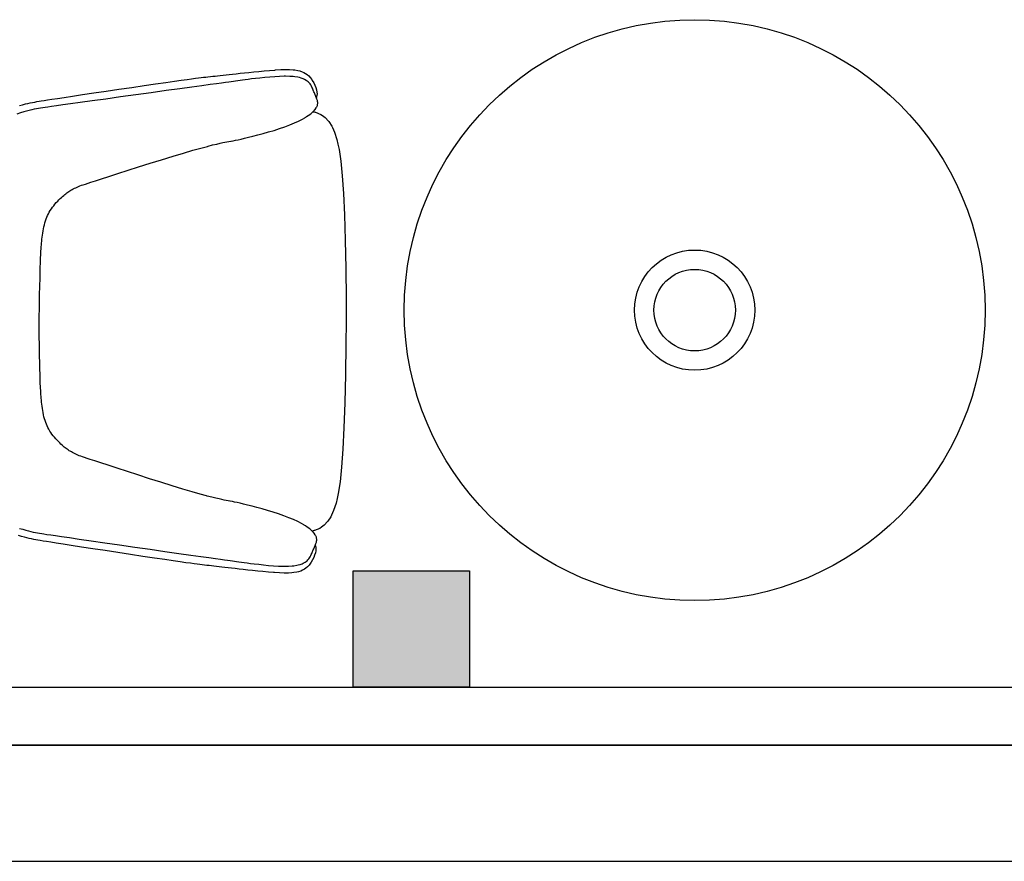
# Model space of a CAD drawing. Header units: millimetres. Extents: x -11575 to 52845, y -36266 to 23021.
# Tile 105 of 184: x 39259 to 40551, y 152 to 1257. Entities that reach past the tile are written whole.
import ezdxf

# ---------------------------------------------------------------- set-up
doc = ezdxf.new("R2010")
doc.units = ezdxf.units.MM
doc.header["$MEASUREMENT"] = 0
doc.layers.add('GREY SCALE', color=9, linetype='Continuous', true_color=0x808080)
doc.layers.add('GREYSCALE', color=9, linetype='Continuous', lineweight=0, true_color=0x808080)

# ---------------------------------------------------------------- blocks, each defined once
blk = doc.blocks.new('FLOOR PLAN')
at = {"layer": 'GREYSCALE', "lineweight": -2, "ltscale": 0.25}
h = blk.add_hatch(color=0, dxfattribs=at)
h.dxf.hatch_style = 1
h.paths.add_polyline_path([(9696.9, 533.5), (9696.9, 381.1), (9849.3, 381.1), (9849.3, 533.5)])
at = {"layer": 'GREYSCALE', "color": 0, "lineweight": -2}
for p, q in [((9566.3, 1188.2), (9573, 1188.9)), ((9573, 1188.9), (9580, 1189.6)), ((9580, 1189.6), (9587, 1190.2)), ((9587, 1190.2), (9593.8, 1190.7)), ((9593.8, 1190.7), (9595, 1190.8)), ((9595, 1190.8), (9601.6, 1191.2)), ((9601.6, 1191.2), (9607.8, 1191.4)), ((9607.8, 1191.4), (9613.3, 1191.3)), ((9613.3, 1191.3), (9617.9, 1191)), ((9617.9, 1191), (9620.3, 1190.8)), ((9620.3, 1190.8), (9624.2, 1190.1)), ((9624.2, 1190.1), (9626.6, 1189.5)), ((9626.6, 1189.5), (9629.6, 1188.5)), ((9450.9, 1174.5), (9462.1, 1176.1)), ((9462.1, 1176.1), (9471.2, 1177.3)), ((9471.2, 1177.3), (9478.7, 1178.4)), ((9478.7, 1178.4), (9484.8, 1179.2)), ((9484.8, 1179.2), (9489.7, 1179.8)), ((9489.7, 1179.8), (9493.7, 1180.3)), ((9493.7, 1180.3), (9497.1, 1180.7)), ((9497.1, 1180.7), (9500.2, 1181.1)), ((9500.2, 1181.1), (9503.2, 1181.4)), ((9503.2, 1181.4), (9506.2, 1181.8)), ((9506.2, 1181.8), (9509.3, 1182.1)), ((9509.3, 1182.1), (9512.4, 1182.4)), ((9512.4, 1182.4), (9515.6, 1182.8)), ((9515.6, 1182.8), (9518.9, 1183.1)), ((9518.9, 1183.1), (9522.4, 1183.5)), ((9522.4, 1183.5), (9526, 1183.9)), ((9526, 1183.9), (9530, 1184.3)), ((9530, 1184.3), (9534.1, 1184.8)), ((9534.1, 1184.8), (9538.6, 1185.3)), ((9539.7, 1175.7), (9536.7, 1175.3)), ((9538.6, 1185.3), (9543.4, 1185.8)), ((9542.5, 1176.1), (9539.7, 1175.7)), ((9545.3, 1176.5), (9542.5, 1176.1)), ((9543.4, 1185.8), (9548.6, 1186.4)), ((9548.3, 1176.9), (9545.3, 1176.5)), ((9551.5, 1177.3), (9548.3, 1176.9)), ((9548.6, 1186.4), (9554.1, 1186.9)), ((9555, 1177.8), (9551.5, 1177.3)), ((9554.1, 1186.9), (9559.9, 1187.6)), ((9559, 1178.3), (9555, 1177.8)), ((9563.4, 1178.9), (9559, 1178.3)), ((9559.9, 1187.6), (9566.3, 1188.2)), ((9568.5, 1179.4), (9563.4, 1178.9)), ((9574.4, 1180.1), (9568.5, 1179.4)), ((9580.7, 1180.7), (9574.4, 1180.1)), ((9587.2, 1181.3), (9580.7, 1180.7)), ((9593.8, 1181.8), (9587.2, 1181.3)), ((9600.1, 1182.2), (9593.8, 1181.8)), ((9606.1, 1182.4), (9600.1, 1182.2)), ((9607.8, 1182.4), (9606.1, 1182.4)), ((9613.4, 1182.3), (9607.8, 1182.4)), ((9618.2, 1182), (9613.4, 1182.3)), ((9620.3, 1181.8), (9618.2, 1182)), ((9624.2, 1181.1), (9620.3, 1181.8)), ((9626.2, 1180.7), (9624.2, 1181.1)), ((9628.7, 1179.9), (9626.2, 1180.7)), ((9631.2, 1179.2), (9628.7, 1179.9)), ((9629.6, 1188.5), (9632, 1187.6)), ((9632.8, 1178.4), (9631.2, 1179.2)), ((9632, 1187.6), (9634.2, 1186.2)), ((9635.1, 1177.1), (9632.8, 1178.4)), ((9634.2, 1186.2), (9636.2, 1185)), ((9636.5, 1176.2), (9635.1, 1177.1)), ((9636.2, 1185), (9638.4, 1183.2)), ((9637.7, 1175.1), (9636.5, 1176.2)), ((9638.4, 1183.2), (9640.4, 1180.9)), ((9640.4, 1180.9), (9642.3, 1178.2)), ((9642.3, 1178.2), (9643.1, 1176.8)), ((9643.1, 1176.8), (9644.9, 1173.9)), ((9356.5, 1160.6), (9372.6, 1163)), ((9372.6, 1163), (9389.4, 1165.5)), ((9389.4, 1165.5), (9406.1, 1167.9)), ((9406.1, 1167.9), (9422.4, 1170.3)), ((9422.4, 1170.3), (9437.5, 1172.5)), ((9451.3, 1163.6), (9431.8, 1160.9)), ((9437.5, 1172.5), (9450.9, 1174.5)), ((9469.3, 1166.1), (9451.3, 1163.6)), ((9485.2, 1168.3), (9469.3, 1166.1)), ((9498.3, 1170.1), (9485.2, 1168.3)), ((9508.9, 1171.6), (9498.3, 1170.1)), ((9517.4, 1172.7), (9508.9, 1171.6)), ((9524.1, 1173.6), (9517.4, 1172.7)), ((9529.3, 1174.3), (9524.1, 1173.6)), ((9533.4, 1174.9), (9529.3, 1174.3)), ((9536.7, 1175.3), (9533.4, 1174.9)), ((9638.8, 1173.9), (9637.7, 1175.1)), ((9640.2, 1172.4), (9638.8, 1173.9)), ((9641.1, 1171.1), (9640.2, 1172.4)), ((9641.9, 1169.7), (9641.1, 1171.1)), ((9642.6, 1168.4), (9641.9, 1169.7)), ((9643.2, 1167), (9642.6, 1168.4)), ((9643.7, 1165.6), (9643.2, 1167)), ((9644.3, 1164.3), (9643.7, 1165.6)), ((9644.8, 1163.1), (9644.3, 1164.3)), ((9645.3, 1161.9), (9644.8, 1163.1)), ((9644.9, 1173.9), (9646.4, 1170.8)), ((9646.4, 1170.8), (9647.6, 1167.7)), ((9647.6, 1167.7), (9648.5, 1164.7)), ((9648.5, 1164.7), (9649.1, 1161.8)), ((9284.5, 1149.7), (9287.5, 1150.3)), ((9287.5, 1150.3), (9291.2, 1150.9)), ((9291.2, 1150.9), (9295.7, 1151.6)), ((9295.7, 1151.6), (9301.4, 1152.4)), ((9301.4, 1152.4), (9308.6, 1153.5)), ((9308.6, 1153.5), (9317.4, 1154.8)), ((9317.4, 1154.8), (9328.3, 1156.5)), ((9328.3, 1156.5), (9341.5, 1158.4)), ((9354.4, 1150.1), (9338.7, 1147.9)), ((9341.5, 1158.4), (9356.5, 1160.6)), ((9372.3, 1152.6), (9354.4, 1150.1)), ((9391.6, 1155.3), (9372.3, 1152.6)), ((9411.7, 1158.1), (9391.6, 1155.3)), ((9431.8, 1160.9), (9411.7, 1158.1)), ((9645.8, 1160.7), (9645.3, 1161.9)), ((9646.3, 1159.5), (9645.8, 1160.7)), ((9646.8, 1158.3), (9646.3, 1159.5)), ((9647.3, 1157.1), (9646.8, 1158.3)), ((9647.8, 1156), (9647.3, 1157.1)), ((9648.3, 1154.8), (9647.8, 1156)), ((9648.8, 1153.6), (9648.3, 1154.8)), ((9648.8, 1155.7), (9648.4, 1154.6)), ((9649.2, 1157.2), (9648.8, 1155.7)), ((9649.2, 1152.4), (9648.8, 1153.6)), ((9649.1, 1161.8), (9649.4, 1159.3)), ((9649.4, 1159.3), (9649.2, 1157.2)), ((9649.7, 1150.5), (9649.2, 1152.4)), ((9650, 1149.4), (9649.7, 1150.5)), ((9259.1, 1144), (9263, 1145.1)), ((9263, 1145.1), (9266.6, 1146.1)), ((9266.6, 1146.1), (9270, 1146.9)), ((9271.8, 1137.7), (9268.3, 1136.7)), ((9270, 1146.9), (9273.1, 1147.6)), ((9275.1, 1138.4), (9271.8, 1137.7)), ((9273.1, 1147.6), (9276, 1148.2)), ((9278.1, 1139.1), (9275.1, 1138.4)), ((9276, 1148.2), (9278.9, 1148.7)), ((9281, 1139.7), (9278.1, 1139.1)), ((9278.9, 1148.7), (9281.7, 1149.2)), ((9283.8, 1140.2), (9281, 1139.7)), ((9281.7, 1149.2), (9284.5, 1149.7)), ((9286.5, 1140.7), (9283.8, 1140.2)), ((9289.3, 1141.1), (9286.5, 1140.7)), ((9292.4, 1141.6), (9289.3, 1141.1)), ((9296.2, 1142.1), (9292.4, 1141.6)), ((9301.1, 1142.8), (9296.2, 1142.1)), ((9307.4, 1143.7), (9301.1, 1142.8)), ((9315.6, 1144.8), (9307.4, 1143.7)), ((9325.9, 1146.2), (9315.6, 1144.8)), ((9338.7, 1147.9), (9325.9, 1146.2)), ((9644.5, 1136.4), (9646.7, 1138.7)), ((9646.7, 1138.7), (9648.3, 1141)), ((9648.3, 1141), (9648.8, 1141.9)), ((9648.8, 1141.9), (9649.1, 1142.5)), ((9649.1, 1142.5), (9649.3, 1143.1)), ((9649.3, 1143.1), (9649.8, 1144.1)), ((9649.8, 1144.1), (9650, 1145.1)), ((9650.2, 1148.2), (9650, 1149.4)), ((9650, 1145.1), (9650.2, 1147.1)), ((9650.2, 1147.1), (9650.2, 1148.2)), ((9260.2, 1134.3), (9255.5, 1132.8)), ((9264.4, 1135.6), (9260.2, 1134.3)), ((9268.3, 1136.7), (9264.4, 1135.6)), ((9625.2, 1123.7), (9630.1, 1126.3)), ((9630.1, 1126.3), (9633.2, 1128.1)), ((9633.2, 1128.1), (9633.9, 1128.5)), ((9633.9, 1128.5), (9634.6, 1128.9)), ((9634.6, 1128.9), (9635.5, 1129.5)), ((9635.5, 1129.5), (9637.7, 1130.9)), ((9637.7, 1130.9), (9641, 1133.3)), ((9641, 1133.3), (9643.8, 1135.7)), ((9643.8, 1135.7), (9644.5, 1136.4)), ((9644.1, 1136), (9647, 1135.4)), ((9647, 1135.4), (9647.4, 1135.3)), ((9647.4, 1135.3), (9654.4, 1132.5)), ((9654.4, 1132.5), (9656.6, 1131)), ((9656.6, 1131), (9660.1, 1128.5)), ((9660.1, 1128.5), (9664.4, 1123.6)), ((9585.6, 1109.4), (9592.9, 1111.5)), ((9592.9, 1111.5), (9600.1, 1113.8)), ((9600.1, 1113.8), (9607, 1116.2)), ((9607, 1116.2), (9613.6, 1118.7)), ((9613.6, 1118.7), (9619.7, 1121.2)), ((9619.7, 1121.2), (9625.2, 1123.7)), ((9664.4, 1123.6), (9664.7, 1123.2)), ((9664.7, 1123.2), (9668.6, 1117.2)), ((9668.6, 1117.2), (9669.6, 1115.1)), ((9669.6, 1115.1), (9672.3, 1109.1)), ((9539.3, 1097.9), (9542.4, 1098.5)), ((9542.4, 1098.5), (9545.8, 1099.2)), ((9545.8, 1099.2), (9549.7, 1100.1)), ((9549.7, 1100.1), (9554.2, 1101.1)), ((9554.2, 1101.1), (9559.3, 1102.4)), ((9559.3, 1102.4), (9565.2, 1103.8)), ((9565.2, 1103.8), (9571.6, 1105.5)), ((9571.6, 1105.5), (9578.5, 1107.3)), ((9578.5, 1107.3), (9585.6, 1109.4)), ((9672.3, 1109.1), (9675.4, 1099.4)), ((9675.4, 1099.4), (9676.7, 1093.2)), ((9474, 1081.7), (9486.4, 1085.3)), ((9486.4, 1085.3), (9496.8, 1088.2)), ((9496.8, 1088.2), (9505.4, 1090.5)), ((9505.4, 1090.5), (9506.3, 1090.8)), ((9506.3, 1090.8), (9512.2, 1092.3)), ((9512.2, 1092.3), (9517.7, 1093.6)), ((9517.7, 1093.6), (9522.1, 1094.6)), ((9522.1, 1094.6), (9525.6, 1095.4)), ((9525.6, 1095.4), (9528.5, 1095.9)), ((9528.5, 1095.9), (9531.1, 1096.4)), ((9531.1, 1096.4), (9533.7, 1096.9)), ((9533.7, 1096.9), (9536.1, 1097.3)), ((9536.1, 1097.3), (9536.5, 1097.4)), ((9536.5, 1097.4), (9539.3, 1097.9)), ((9676.7, 1093.2), (9678.2, 1086.6)), ((9678.2, 1086.6), (9680.5, 1071.1)), ((9430.5, 1068.4), (9445.3, 1073)), ((9445.3, 1073), (9460.4, 1077.6)), ((9460.4, 1077.6), (9474, 1081.7)), ((9401.5, 1059.2), (9415.2, 1063.6)), ((9415.2, 1063.6), (9430.5, 1068.4)), ((9680.5, 1071.1), (9682.4, 1052)), ((9358.6, 1045.4), (9366.4, 1047.9)), ((9366.4, 1047.9), (9376.1, 1051.1)), ((9376.1, 1051.1), (9388, 1054.9)), ((9388, 1054.9), (9401.5, 1059.2)), ((9682.4, 1052), (9684, 1028.6)), ((9326.4, 1032.9), (9327.9, 1033.8)), ((9327.9, 1033.8), (9329.4, 1034.6)), ((9329.4, 1034.6), (9331.1, 1035.5)), ((9331.1, 1035.5), (9332.8, 1036.3)), ((9332.8, 1036.3), (9334.5, 1037.1)), ((9334.5, 1037.1), (9336.4, 1037.9)), ((9336.4, 1037.9), (9338.2, 1038.6)), ((9338.2, 1038.6), (9340.2, 1039.4)), ((9340.2, 1039.4), (9342.4, 1040.2)), ((9342.4, 1040.2), (9345.3, 1041.1)), ((9345.3, 1041.1), (9348.8, 1042.3)), ((9348.8, 1042.3), (9352.4, 1043.4)), ((9352.4, 1043.4), (9358.6, 1045.4)), ((9310.7, 1020.3), (9312.4, 1022)), ((9312.4, 1022), (9314, 1023.5)), ((9314, 1023.5), (9315.5, 1024.9)), ((9315.5, 1024.9), (9317, 1026.2)), ((9317, 1026.2), (9318.3, 1027.3)), ((9318.3, 1027.3), (9319.6, 1028.4)), ((9319.6, 1028.4), (9320.9, 1029.4)), ((9320.9, 1029.4), (9322.2, 1030.3)), ((9322.2, 1030.3), (9323.6, 1031.2)), ((9323.6, 1031.2), (9324.9, 1032.1)), ((9324.9, 1032.1), (9326.4, 1032.9)), ((9684, 1028.6), (9685.3, 1000.6)), ((9299.3, 1006.5), (9300.7, 1008.5)), ((9300.7, 1008.5), (9302.2, 1010.6)), ((9302.2, 1010.6), (9303.8, 1012.6)), ((9303.8, 1012.6), (9305.4, 1014.6)), ((9305.4, 1014.6), (9307.2, 1016.7)), ((9307.2, 1016.7), (9309, 1018.6)), ((9309, 1018.6), (9310.7, 1020.3)), ((9293.1, 992.8), (9293.9, 995.2)), ((9293.9, 995.2), (9294.8, 997.6)), ((9294.8, 997.6), (9295.8, 999.8)), ((9295.8, 999.8), (9296.8, 1002)), ((9296.8, 1002), (9298, 1004.2)), ((9298, 1004.2), (9299.3, 1006.5)), ((9685.3, 1000.6), (9686.2, 967.4)), ((9289.9, 979.6), (9290.4, 982.3)), ((9290.4, 982.3), (9291, 985.1)), ((9291, 985.1), (9291.6, 987.7)), ((9291.6, 987.7), (9292.3, 990.3)), ((9292.3, 990.3), (9293.1, 992.8)), ((9288.4, 968.7), (9288.7, 971.4)), ((9288.7, 971.4), (9289, 974)), ((9289, 974), (9289.5, 976.8)), ((9289.5, 976.8), (9289.9, 979.6)), ((9287.3, 955.9), (9287.5, 958.6)), ((9287.5, 958.6), (9287.6, 961.2)), ((9287.6, 961.2), (9287.8, 963.4)), ((9287.8, 963.4), (9288.1, 966)), ((9288.1, 966), (9288.4, 968.7)), ((9686.2, 967.4), (9686.9, 930.3)), ((9286.5, 941.3), (9286.6, 944.8)), ((9286.6, 944.8), (9286.8, 947.8)), ((9286.8, 947.8), (9286.9, 950.4)), ((9286.9, 950.4), (9287.1, 953.2)), ((9287.1, 953.2), (9287.3, 955.9)), ((9286, 925.4), (9286.2, 931.9)), ((9286.2, 931.9), (9286.3, 937.1)), ((9286.3, 937.1), (9286.5, 941.3)), ((9686.9, 930.3), (9687.4, 890.5)), ((9285.5, 907.4), (9285.8, 917.3)), ((9285.8, 917.3), (9286, 925.4)), ((9285.3, 895.2), (9285.5, 907.4)), ((9285, 880.7), (9285.3, 895.2)), ((9284.6, 864), (9285, 880.7)), ((9687.4, 890.5), (9687.6, 860.8)), ((9284.6, 861.8), (9284.6, 864)), ((9284.6, 859.5), (9284.6, 861.8)), ((9284.9, 842.8), (9284.6, 859.5)), ((9687.6, 860.8), (9687.2, 831.1)), ((9285.1, 828.3), (9284.9, 842.8)), ((9285.3, 816.2), (9285.1, 828.3)), ((9687.2, 831.1), (9686.6, 791.3)), ((9285.5, 806.2), (9285.3, 816.2)), ((9285.7, 798.1), (9285.5, 806.2)), ((9285.8, 791.6), (9285.7, 798.1)), ((9286, 786.4), (9285.8, 791.6)), ((9686.6, 791.3), (9685.7, 754.2)), ((9286.1, 782.2), (9286, 786.4)), ((9286.2, 778.7), (9286.1, 782.2)), ((9286.4, 775.7), (9286.2, 778.7)), ((9286.5, 773.1), (9286.4, 775.7)), ((9286.7, 770.3), (9286.5, 773.1)), ((9286.8, 767.6), (9286.7, 770.3)), ((9287, 764.9), (9286.8, 767.6)), ((9287.2, 762.3), (9287, 764.9)), ((9287.4, 760.1), (9287.2, 762.3)), ((9287.6, 757.5), (9287.4, 760.1)), ((9287.9, 754.8), (9287.6, 757.5)), ((9288.2, 752.1), (9287.9, 754.8)), ((9288.5, 749.5), (9288.2, 752.1)), ((9288.9, 746.7), (9288.5, 749.5)), ((9685.7, 754.2), (9684.6, 721)), ((9289.4, 743.9), (9288.9, 746.7)), ((9289.9, 741.2), (9289.4, 743.9)), ((9290.4, 738.4), (9289.9, 741.2)), ((9291, 735.7), (9290.4, 738.4)), ((9291.7, 733.1), (9291, 735.7)), ((9292.4, 730.6), (9291.7, 733.1)), ((9293.3, 728.2), (9292.4, 730.6)), ((9294.2, 725.9), (9293.3, 728.2)), ((9295.1, 723.6), (9294.2, 725.9)), ((9296.2, 721.4), (9295.1, 723.6)), ((9297.3, 719.3), (9296.2, 721.4)), ((9298.7, 717), (9297.3, 719.3)), ((9300, 714.9), (9298.7, 717)), ((9301.5, 712.9), (9300, 714.9)), ((9303, 710.8), (9301.5, 712.9)), ((9304.7, 708.8), (9303, 710.8)), ((9684.6, 721), (9683.2, 693)), ((9306.5, 706.7), (9304.7, 708.8)), ((9308.2, 704.8), (9306.5, 706.7)), ((9310, 703.1), (9308.2, 704.8)), ((9311.7, 701.4), (9310, 703.1)), ((9313.3, 699.9), (9311.7, 701.4)), ((9314.8, 698.5), (9313.3, 699.9)), ((9316.2, 697.2), (9314.8, 698.5)), ((9317.5, 696), (9316.2, 697.2)), ((9318.8, 695), (9317.5, 696)), ((9320.1, 694), (9318.8, 695)), ((9321.4, 693), (9320.1, 694)), ((9322.8, 692.1), (9321.4, 693)), ((9324.1, 691.2), (9322.8, 692.1)), ((9325.6, 690.4), (9324.1, 691.2)), ((9327.1, 689.5), (9325.6, 690.4)), ((9328.6, 688.7), (9327.1, 689.5)), ((9330.3, 687.8), (9328.6, 688.7)), ((9332, 687), (9330.3, 687.8)), ((9333.7, 686.2), (9332, 687)), ((9335.5, 685.4), (9333.7, 686.2)), ((9337.4, 684.6), (9335.5, 685.4)), ((9683.2, 693), (9681.5, 669.7)), ((9339.3, 683.9), (9337.4, 684.6)), ((9341.6, 683.1), (9339.3, 683.9)), ((9344.4, 682.1), (9341.6, 683.1)), ((9347.9, 680.9), (9344.4, 682.1)), ((9351.6, 679.7), (9347.9, 680.9)), ((9357.7, 677.7), (9351.6, 679.7)), ((9365.5, 675.2), (9357.7, 677.7)), ((9375.2, 672), (9365.5, 675.2)), ((9387, 668.1), (9375.2, 672)), ((9400.5, 663.7), (9387, 668.1)), ((9414.2, 659.3), (9400.5, 663.7)), ((9429.6, 654.4), (9414.2, 659.3)), ((9681.5, 669.7), (9679.5, 650.5)), ((9444.3, 649.7), (9429.6, 654.4)), ((9459.3, 645), (9444.3, 649.7)), ((9679.5, 650.5), (9677.1, 635.1)), ((9473, 640.9), (9459.3, 645)), ((9485.3, 637.3), (9473, 640.9)), ((9495.8, 634.3), (9485.3, 637.3)), ((9504.3, 631.9), (9495.8, 634.3)), ((9677.1, 635.1), (9675.6, 628.5)), ((9505.2, 631.7), (9504.3, 631.9)), ((9511.1, 630.1), (9505.2, 631.7)), ((9516.6, 628.8), (9511.1, 630.1)), ((9521, 627.8), (9516.6, 628.8)), ((9524.5, 627), (9521, 627.8)), ((9527.4, 626.4), (9524.5, 627)), ((9530, 626), (9527.4, 626.4)), ((9532.6, 625.5), (9530, 626)), ((9535, 625), (9532.6, 625.5)), ((9535.3, 625), (9535, 625)), ((9538.2, 624.4), (9535.3, 625)), ((9541.2, 623.8), (9538.2, 624.4)), ((9544.7, 623.1), (9541.2, 623.8)), ((9548.6, 622.2), (9544.7, 623.1)), ((9553, 621.1), (9548.6, 622.2)), ((9558.2, 619.9), (9553, 621.1)), ((9674.3, 622.3), (9671.1, 612.6)), ((9675.6, 628.5), (9674.3, 622.3)), ((9564, 618.4), (9558.2, 619.9)), ((9570.4, 616.7), (9564, 618.4)), ((9577.3, 614.8), (9570.4, 616.7)), ((9584.4, 612.7), (9577.3, 614.8)), ((9591.7, 610.5), (9584.4, 612.7)), ((9598.9, 608.2), (9591.7, 610.5)), ((9605.8, 605.8), (9598.9, 608.2)), ((9671.1, 612.6), (9668.4, 606.6)), ((9612.4, 603.3), (9605.8, 605.8)), ((9618.4, 600.7), (9612.4, 603.3)), ((9623.9, 598.2), (9618.4, 600.7)), ((9628.9, 595.6), (9623.9, 598.2)), ((9632, 593.8), (9628.9, 595.6)), ((9663.2, 598.1), (9658.8, 593.3)), ((9663.5, 598.5), (9663.2, 598.1)), ((9667.4, 604.5), (9663.5, 598.5)), ((9668.4, 606.6), (9667.4, 604.5)), ((9258.9, 589.3), (9263.1, 588)), ((9263.1, 588), (9267, 586.9)), ((9267, 586.9), (9270.5, 585.9)), ((9270.5, 585.9), (9273.8, 585.1)), ((9273.8, 585.1), (9276.8, 584.4)), ((9276.8, 584.4), (9279.7, 583.8)), ((9279.7, 583.8), (9282.5, 583.3)), ((9282.5, 583.3), (9285.2, 582.8)), ((9285.2, 582.8), (9288, 582.4)), ((9288, 582.4), (9291, 581.9)), ((9291, 581.9), (9294.9, 581.4)), ((9632.6, 593.4), (9632, 593.8)), ((9633.3, 593), (9632.6, 593.4)), ((9634.2, 592.4), (9633.3, 593)), ((9636.5, 590.9), (9634.2, 592.4)), ((9639.7, 588.5), (9636.5, 590.9)), ((9642.5, 586.1), (9639.7, 588.5)), ((9643.2, 585.5), (9642.5, 586.1)), ((9645.7, 586.4), (9642.8, 585.8)), ((9645.4, 583.1), (9643.2, 585.5)), ((9647, 580.8), (9645.4, 583.1)), ((9646.1, 586.5), (9645.7, 586.4)), ((9653.1, 589.2), (9646.1, 586.5)), ((9655.3, 590.8), (9653.1, 589.2)), ((9658.8, 593.3), (9655.3, 590.8)), ((9261.7, 578.5), (9257.7, 579.7)), ((9265.3, 577.6), (9261.7, 578.5)), ((9268.6, 576.7), (9265.3, 577.6)), ((9271.7, 576), (9268.6, 576.7)), ((9274.7, 575.4), (9271.7, 576)), ((9277.5, 574.8), (9274.7, 575.4)), ((9280.3, 574.3), (9277.5, 574.8)), ((9283.1, 573.8), (9280.3, 574.3)), ((9286.2, 573.2), (9283.1, 573.8)), ((9289.8, 572.6), (9286.2, 573.2)), ((9294.4, 571.9), (9289.8, 572.6)), ((9300, 571), (9294.4, 571.9)), ((9294.9, 581.4), (9299.8, 580.7)), ((9299.8, 580.7), (9306.1, 579.8)), ((9307.2, 569.9), (9300, 571)), ((9306.1, 579.8), (9314.2, 578.6)), ((9316, 568.5), (9307.2, 569.9)), ((9314.2, 578.6), (9324.5, 577.1)), ((9326.9, 566.8), (9316, 568.5)), ((9324.5, 577.1), (9337.3, 575.3)), ((9337.3, 575.3), (9353.1, 573.1)), ((9353.1, 573.1), (9370.9, 570.5)), ((9370.9, 570.5), (9390.2, 567.7)), ((9647.4, 579.9), (9647, 580.8)), ((9647.7, 579.3), (9647.4, 579.9)), ((9647.4, 568.2), (9647.8, 569.4)), ((9648, 578.6), (9647.7, 579.3)), ((9647.8, 569.4), (9648.4, 571.2)), ((9648.4, 577.7), (9648, 578.6)), ((9648.6, 576.7), (9648.4, 577.7)), ((9648.4, 571.2), (9648.7, 572.4)), ((9648.9, 574.7), (9648.6, 576.7)), ((9648.7, 572.4), (9648.9, 573.6)), ((9648.9, 573.6), (9648.9, 574.7)), ((9340.1, 564.8), (9326.9, 566.8)), ((9355.1, 562.5), (9340.1, 564.8)), ((9371.2, 560.1), (9355.1, 562.5)), ((9387.9, 557.5), (9371.2, 560.1)), ((9404.7, 555), (9387.9, 557.5)), ((9390.2, 567.7), (9410.3, 564.8)), ((9410.3, 564.8), (9430.4, 561.9)), ((9430.4, 561.9), (9449.8, 559.1)), ((9449.8, 559.1), (9467.8, 556.5)), ((9467.8, 556.5), (9483.8, 554.2)), ((9641.7, 554.8), (9642.3, 556.2)), ((9642.3, 556.2), (9642.8, 557.5)), ((9642.8, 557.5), (9643.4, 558.7)), ((9643.4, 558.7), (9643.9, 559.9)), ((9643.9, 559.9), (9644.4, 561.1)), ((9644.4, 561.1), (9644.9, 562.3)), ((9644.9, 562.3), (9645.4, 563.5)), ((9645.4, 563.5), (9645.9, 564.6)), ((9645.9, 564.6), (9646.4, 565.8)), ((9647.1, 557.1), (9646.1, 554.1)), ((9646.4, 565.8), (9646.9, 567)), ((9646.9, 567), (9647.4, 568.2)), ((9647, 567.2), (9647.4, 566.1)), ((9647.7, 559.9), (9647.1, 557.1)), ((9647.4, 566.1), (9647.8, 564.6)), ((9647.9, 562.5), (9647.7, 559.9)), ((9647.8, 564.6), (9647.9, 562.5)), ((9420.9, 552.5), (9404.7, 555)), ((9436, 550.3), (9420.9, 552.5)), ((9449.4, 548.3), (9436, 550.3)), ((9460.6, 546.6), (9449.4, 548.3)), ((9469.7, 545.3), (9460.6, 546.6)), ((9477.2, 544.2), (9469.7, 545.3)), ((9483.3, 543.4), (9477.2, 544.2)), ((9488.2, 542.7), (9483.3, 543.4)), ((9483.8, 554.2), (9496.8, 552.4)), ((9492.2, 542.2), (9488.2, 542.7)), ((9496.8, 552.4), (9507.4, 550.9)), ((9507.4, 550.9), (9515.9, 549.7)), ((9515.9, 549.7), (9522.6, 548.8)), ((9522.6, 548.8), (9527.8, 548)), ((9527.8, 548), (9531.9, 547.5)), ((9531.9, 547.5), (9535.2, 547)), ((9535.2, 547), (9538.2, 546.6)), ((9538.2, 546.6), (9541, 546.2)), ((9541, 546.2), (9543.8, 545.8)), ((9543.8, 545.8), (9546.8, 545.4)), ((9546.8, 545.4), (9550, 544.9)), ((9550, 544.9), (9553.5, 544.4)), ((9553.5, 544.4), (9557.5, 543.9)), ((9557.5, 543.9), (9561.9, 543.3)), ((9561.9, 543.3), (9567, 542.7)), ((9567, 542.7), (9572.8, 542.1)), ((9627.2, 541.9), (9629.7, 542.7)), ((9629.7, 542.7), (9631.3, 543.4)), ((9631.3, 543.4), (9633.6, 544.7)), ((9633.6, 544.7), (9635, 545.6)), ((9635, 545.6), (9636.2, 546.7)), ((9636.2, 546.7), (9637.3, 547.9)), ((9637.3, 547.9), (9638.7, 549.5)), ((9638.7, 549.5), (9639.6, 550.7)), ((9640.8, 543.6), (9638.9, 541)), ((9639.6, 550.7), (9640.4, 552.1)), ((9640.4, 552.1), (9641.1, 553.5)), ((9641.6, 545), (9640.8, 543.6)), ((9641.1, 553.5), (9641.7, 554.8)), ((9643.4, 547.9), (9641.6, 545)), ((9644.9, 551), (9643.4, 547.9)), ((9646.1, 554.1), (9644.9, 551)), ((9495.6, 541.8), (9492.2, 542.2)), ((9498.7, 541.4), (9495.6, 541.8)), ((9501.7, 541), (9498.7, 541.4)), ((9504.7, 540.7), (9501.7, 541)), ((9507.8, 540.4), (9504.7, 540.7)), ((9510.8, 540), (9507.8, 540.4)), ((9514, 539.7), (9510.8, 540)), ((9517.3, 539.3), (9514, 539.7)), ((9520.8, 538.9), (9517.3, 539.3)), ((9524.5, 538.5), (9520.8, 538.9)), ((9528.4, 538), (9524.5, 538.5)), ((9532.6, 537.6), (9528.4, 538)), ((9537.1, 537), (9532.6, 537.6)), ((9541.9, 536.5), (9537.1, 537)), ((9547, 535.9), (9541.9, 536.5)), ((9552.5, 535.3), (9547, 535.9)), ((9558.4, 534.6), (9552.5, 535.3)), ((9564.7, 533.9), (9558.4, 534.6)), ((9571.5, 533.2), (9564.7, 533.9)), ((9578.4, 532.5), (9571.5, 533.2)), ((9572.8, 542.1), (9579.1, 541.4)), ((9585.5, 531.9), (9578.4, 532.5)), ((9579.1, 541.4), (9585.7, 540.7)), ((9592.3, 531.3), (9585.5, 531.9)), ((9585.7, 540.7), (9592.3, 540.2)), ((9592.3, 540.2), (9598.6, 539.8)), ((9593.4, 531.2), (9592.3, 531.3)), ((9600.1, 530.8), (9593.4, 531.2)), ((9598.6, 539.8), (9604.5, 539.6)), ((9606.2, 530.6), (9600.1, 530.8)), ((9604.5, 539.6), (9606.2, 539.6)), ((9606.2, 539.6), (9611.9, 539.6)), ((9611.7, 530.7), (9606.2, 530.6)), ((9616.3, 531), (9611.7, 530.7)), ((9611.9, 539.6), (9616.7, 539.9)), ((9618.7, 531.2), (9616.3, 531)), ((9616.7, 539.9), (9618.7, 540.1)), ((9618.7, 540.1), (9622.7, 540.8)), ((9622.6, 531.8), (9618.7, 531.2)), ((9625.1, 532.4), (9622.6, 531.8)), ((9622.7, 540.8), (9624.7, 541.2)), ((9624.7, 541.2), (9627.2, 541.9)), ((9628, 533.3), (9625.1, 532.4)), ((9630.4, 534.3), (9628, 533.3)), ((9632.7, 535.7), (9630.4, 534.3)), ((9634.7, 536.9), (9632.7, 535.7)), ((9636.8, 538.7), (9634.7, 536.9)), ((9638.9, 541), (9636.8, 538.7))]:
    blk.add_line(p, q, dxfattribs=at)
at = {"layer": 'GREYSCALE', "color": 0, "lineweight": -2, "ltscale": 0.25}
for p, q in [((9696.9, 533.5), (9849.3, 533.5)), ((9696.9, 381.1), (9696.9, 533.5)), ((9849.3, 533.5), (9849.3, 381.1)), ((8535.8, 381.1), (11785.4, 381.1)), ((9849.3, 381.1), (9696.9, 381.1)), ((1453.1, 304.8), (11785.4, 304.8)), ((11785.4, 304.8), (8535.8, 304.8))]:
    blk.add_line(p, q, dxfattribs=at)
at = {"layer": 'GREYSCALE', "color": 0, "lineweight": -2, "ltscale": 0.2}
blk.add_line((1605.5, 152.4), (11785.4, 152.4), dxfattribs=at)
at = {"layer": 'GREYSCALE', "color": 0, "lineweight": -2, "ltscale": 25}
blk.add_circle((10144.8, 875.6), 381.1, dxfattribs=at)
at = {"layer": 'GREYSCALE', "color": 0, "lineweight": -2}
for radius in [78.9, 53.5]:
    blk.add_circle((10144.8, 875.6), radius, dxfattribs=at)

msp = doc.modelspace()

# ---------------------------------------------------------------- block references
at = {"layer": 'GREY SCALE'}
msp.add_blockref('FLOOR PLAN', (30000, 0), dxfattribs=at)

doc.saveas('drawing.dxf')
